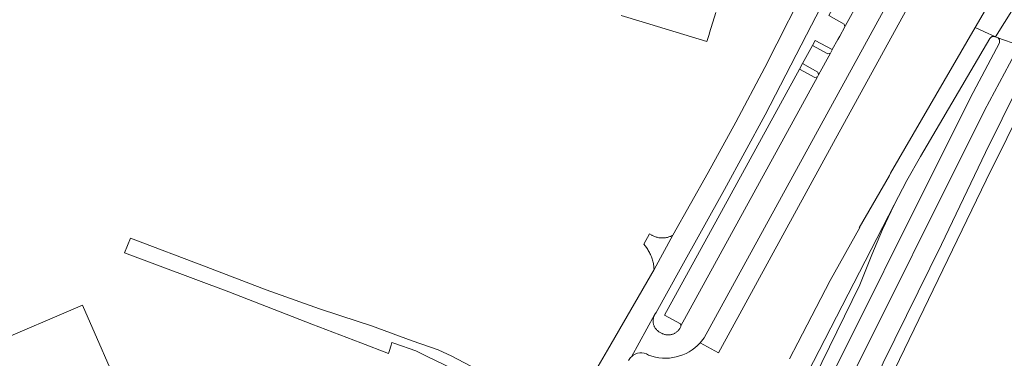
# Model space of a CAD drawing. Extents: x 152825 to 164088, y 457113 to 463005.
# Tile 92 of 256: x 156585 to 156814, y 459661 to 459740. Entities that reach past the tile are written whole.
import ezdxf

# ---------------------------------------------------------------- set-up
doc = ezdxf.new("R2010")
doc.units = 0
doc.header["$LTSCALE"] = 0.5
for name, color, linetype, lineweight in [('B-PV-VH-GESLOTENVERHARDING_ASFALT-GV', 251, 'CONTINUOUS', 18), ('B-PV-VH-HALFVERHARDING_GRAVEL-GV', 251, 'CONTINUOUS', 18), ('B-PV-VH-ONVERHARD_ZAND-GV', 251, 'CONTINUOUS', 18), ('B-PV-VH-OPENVERHARDING_BETONSTRAATSTEEN-GV', 251, 'CONTINUOUS', 18)]:
    doc.layers.add(name, color=color, linetype=linetype, lineweight=lineweight)

msp = doc.modelspace()

# ---------------------------------------------------------------- linework, layer by layer
at = {"layer": 'B-PV-VH-GESLOTENVERHARDING_ASFALT-GV', "flags": 128}
for points in [[(156810.709, 459839.114), (156807.998, 459832.845), (156799.78, 459813.845), (156792.669, 459798.018), (156785.337, 459782.627), (156777.152, 459765.958), (156777.146, 459765.946), (156770.381, 459752.098), (156769.658, 459750.617), (156758.569, 459728.623), (156751.816, 459715.88), (156745.342, 459704.181), (156737.148, 459689.573), (156732.755, 459681.614), (156721.937, 459662.811), (156719.173, 459658.132), (156718.819, 459657.425), (156716.608, 459653.733), (156713.587, 459648.666), (156707.902, 459639.209), (156703.194, 459631.284), (156702.84, 459629.702)], [(156727.474, 459661.262), (156732.888, 459670.982), (156732.894, 459670.992), (156733.23, 459671.574), (156738.841, 459681.621), (156749.166, 459700.212), (156758.667, 459717.661), (156769.458, 459738.495), (156776.723, 459752.632), (156777.675, 459754.408), (156782.891, 459765.393), (156782.952, 459765.565), (156783.02, 459765.734), (156783.022, 459765.739), (156790.308, 459781.001), (156799.137, 459799.637), (156806.029, 459815.06), (156807.206, 459817.706), (156807.209, 459817.713), (156807.266, 459817.824), (156812.44, 459829.301), (156815.657, 459836.774), (156810.709, 459839.114)], [(156783.685, 459749.999), (156777.333, 459738.423), (156777.204, 459738.156), (156775.989, 459735.931), (156775.561, 459735.169), (156774.273, 459732.834), (156774.232, 459732.759), (156773.811, 459731.993), (156771.071, 459726.976), (156770.792, 459726.451), (156739.02, 459668.424), (156738.963, 459668.276), (156738.898, 459668.13), (156738.827, 459667.989), (156738.748, 459667.85), (156738.662, 459667.717), (156738.57, 459667.587), (156738.471, 459667.463), (156738.366, 459667.343), (156738.256, 459667.229), (156738.139, 459667.121), (156738.018, 459667.018), (156737.891, 459666.922), (156737.76, 459666.832), (156737.624, 459666.75), (156737.485, 459666.674), (156737.342, 459666.605), (156737.195, 459666.543), (156737.046, 459666.489), (156736.894, 459666.442), (156736.74, 459666.404), (156736.584, 459666.373), (156736.426, 459666.349), (156736.268, 459666.334), (156736.109, 459666.327), (156735.951, 459666.328), (156735.792, 459666.337), (156735.634, 459666.353), (156735.477, 459666.378), (156735.321, 459666.41), (156735.167, 459666.451), (156735.016, 459666.499), (156734.867, 459666.554), (156734.721, 459666.617), (156734.626, 459666.663), (156734.633, 459666.669), (156734.172, 459666.934), (156734.036, 459667.005), (156733.904, 459667.083), (156733.777, 459667.168), (156733.653, 459667.26), (156733.535, 459667.357), (156733.422, 459667.461), (156733.315, 459667.571), (156733.214, 459667.685), (156733.118, 459667.806), (156733.03, 459667.93), (156732.947, 459668.06), (156732.872, 459668.193), (156732.803, 459668.33), (156732.742, 459668.471), (156732.688, 459668.615), (156732.642, 459668.761), (156732.604, 459668.909), (156732.573, 459669.06), (156732.55, 459669.211), (156732.536, 459669.364), (156732.529, 459669.517), (156732.53, 459669.67), (156732.539, 459669.823), (156732.556, 459669.976), (156732.581, 459670.127), (156732.614, 459670.277), (156732.655, 459670.424), (156732.703, 459670.57), (156732.759, 459670.713), (156732.822, 459670.852), (156732.888, 459670.982)], [(156821.05, 459749.865), (156812.271, 459735.776), (156812.84, 459735.58), (156817.729, 459733.896)], [(156743.495, 459664.502), (156744.45, 459665.631), (156787.05, 459743.398)], [(156736.243, 459594.788), (156788.674, 459696.677), (156791.632, 459702.354), (156794.812, 459707.909), (156810.977, 459735.408), (156810.995, 459735.441), (156811.042, 459735.514), (156811.095, 459735.582), (156811.155, 459735.644), (156811.219, 459735.701), (156811.289, 459735.752), (156811.363, 459735.796), (156811.441, 459735.833), (156811.522, 459735.862), (156811.606, 459735.884), (156811.691, 459735.898), (156811.777, 459735.904), (156811.863, 459735.902), (156811.948, 459735.892), (156812.033, 459735.875), (156812.112, 459735.85), (156809.676, 459736.99), (156807.553, 459737.983), (156787.854, 459704.047), (156787.576, 459703.514), (156780.559, 459691.26), (156780.647, 459691.395), (156773.78, 459678.987), (156766.212, 459664.485), (156764.312, 459660.771)], [(156776.26, 459651.548), (156809.676, 459718.669), (156817.88, 459733.841), (156817.729, 459733.896), (156812.84, 459735.58), (156812.869, 459735.554), (156812.937, 459735.486), (156812.999, 459735.413), (156813.055, 459735.335), (156813.104, 459735.252), (156813.146, 459735.166), (156813.181, 459735.076), (156813.208, 459734.984), (156813.228, 459734.89), (156813.239, 459734.794), (156813.243, 459734.698), (156813.239, 459734.602), (156813.226, 459734.507), (156813.206, 459734.413), (156807.079, 459722.798), (156801.151, 459711.08), (156771.455, 459651.434)], [(156779.766, 459637.292), (156780.83, 459639.493), (156783.14, 459644.517), (156788.827, 459658.352), (156810.127, 459702.364), (156824.541, 459731.541), (156821.681, 459732.548), (156821.675, 459732.537), (156809.92, 459708.812), (156799.733, 459687.402), (156786.078, 459659.808), (156779.705, 459644.437), (156778.4, 459641.208)], [(156768.26, 459652.624), (156780.7, 459678.01), (156783.441, 459684.999), (156785.942, 459690.89), (156788.674, 459696.677), (156736.243, 459594.788)], [(156732.888, 459670.982), (156727.474, 459661.262)]]:
    msp.add_lwpolyline(points, dxfattribs=at)
msp.add_lwpolyline([(156859.286, 459821.091), (156854.278, 459823.495), (156853.273, 459821.931), (156852.29, 459820.4), (156853.2, 459819.9), (156838.988, 459792.851), (156836.018, 459787.319), (156832.982, 459781.823), (156827.001, 459771.49), (156820.96, 459761.08), (156814.529, 459750), (156807.553, 459737.983), (156809.676, 459736.99), (156812.112, 459735.85), (156812.115, 459735.849), (156812.195, 459735.816), (156812.271, 459735.776), (156821.05, 459749.865), (156858.384, 459819.411)], close=True, dxfattribs=at)
at = {"layer": 'B-PV-VH-GESLOTENVERHARDING_ASFALT-GV'}
for points in [[(156731.476, 459661.633, 0.3096078), (156743.495, 459664.502)], [(156726.821, 459660.375, -0.0844394), (156727.474, 459661.262)], [(156727.474, 459661.262, -0.3490794), (156731.476, 459661.633)]]:
    msp.add_lwpolyline(points, format="xyb", dxfattribs=at)
at = {"layer": 'B-PV-VH-HALFVERHARDING_GRAVEL-GV', "flags": 128}
msp.add_lwpolyline([(156582.678, 459624.446), (156589.297, 459627.397), (156596.93, 459630.483), (156601.019, 459632.527), (156603.135, 459633.513), (156605.638, 459635.416), (156606.942, 459637.178), (156608.46, 459639.728), (156609.694, 459643.076), (156609.976, 459646.459), (156610.011, 459648.75), (156609.377, 459651.04), (156599.608, 459673.263), (156596.93, 459672.077), (156581.322, 459665.411)], dxfattribs=at)
at = {"layer": 'B-PV-VH-ONVERHARD_ZAND-GV', "flags": 128}
msp.add_lwpolyline([(156692.907, 459657.542), (156685.663, 459661.388), (156682.48, 459662.832), (156676.431, 459664.927), (156666.961, 459668.489), (156663.874, 459669.482), (156654.837, 459672.419), (156642.416, 459676.875), (156628.458, 459682.221), (156610.803, 459688.898), (156609.444, 459685.47), (156633.725, 459676.383), (156653.076, 459668.847), (156664.475, 459664.494), (156670.892, 459662.028), (156671.026, 459662.46), (156671.525, 459663.944), (156671.671, 459664.537), (156672.356, 459664.298), (156677.244, 459662.599), (156679.749, 459661.393), (156686.076, 459658.326)], dxfattribs=at)
at = {"layer": 'B-PV-VH-OPENVERHARDING_BETONSTRAATSTEEN-GV', "flags": 128}
for points in [[(156783.076, 459749.818), (156779.484, 459751.786), (156779.022, 459750.942), (156773.432, 459740.739), (156777.02, 459738.766), (156777.204, 459738.156), (156777.333, 459738.423), (156783.685, 459749.999)], [(156791.283, 459741.745), (156787.347, 459743.921), (156787.05, 459743.398), (156744.45, 459665.631), (156743.495, 459664.502), (156747.731, 459662.123), (156774.551, 459711.19)], [(156774.273, 459732.834), (156770.299, 459734.944), (156769.638, 459733.813), (156773.231, 459731.82), (156773.811, 459731.993), (156774.232, 459732.759)], [(156773.231, 459731.82), (156769.638, 459733.813), (156767.322, 459729.563), (156770.875, 459727.602), (156771.071, 459726.976), (156773.811, 459731.993)], [(156770.875, 459727.602), (156767.322, 459729.563), (156766.63, 459728.3), (156770.193, 459726.338), (156770.792, 459726.451), (156771.071, 459726.976)], [(156770.193, 459726.338), (156766.63, 459728.3), (156747.629, 459693.567), (156735.217, 459670.912), (156738.903, 459668.943), (156739.02, 459668.424), (156770.792, 459726.451)], [(156732.244, 459689.564), (156731.657, 459689.884), (156730.374, 459687.507), (156730.957, 459686.73), (156731.115, 459686.506), (156731.267, 459686.276), (156731.412, 459686.043), (156731.551, 459685.805), (156731.682, 459685.563), (156731.806, 459685.318), (156731.923, 459685.069), (156732.033, 459684.817), (156732.136, 459684.562), (156732.231, 459684.304), (156732.318, 459684.043), (156732.398, 459683.78), (156732.47, 459683.515), (156732.534, 459683.247), (156732.591, 459682.978), (156732.639, 459682.707), (156732.68, 459682.435), (156732.713, 459682.162), (156732.738, 459681.889), (156732.755, 459681.614), (156737.148, 459689.573), (156736.972, 459689.478), (156736.791, 459689.391), (156736.608, 459689.31), (156736.422, 459689.237), (156736.232, 459689.172), (156736.041, 459689.114), (156735.847, 459689.064), (156735.651, 459689.021), (156735.454, 459688.987), (156735.255, 459688.96), (156735.056, 459688.942), (156734.856, 459688.931), (156734.656, 459688.928), (156734.455, 459688.933), (156734.256, 459688.947), (156734.056, 459688.968), (156733.858, 459688.997), (156733.662, 459689.034), (156733.466, 459689.079), (156733.273, 459689.132), (156733.082, 459689.192), (156732.894, 459689.26), (156732.708, 459689.335), (156732.526, 459689.418), (156732.347, 459689.508)]]:
    msp.add_lwpolyline(points, close=True, dxfattribs=at)
msp.add_lwpolyline([(156725.101, 459740.787), (156730.021, 459739.28), (156745.075, 459734.732), (156745.574, 459736.371), (156745.68, 459736.72), (156747.16, 459741.49)], dxfattribs=at)

doc.saveas('drawing.dxf')
